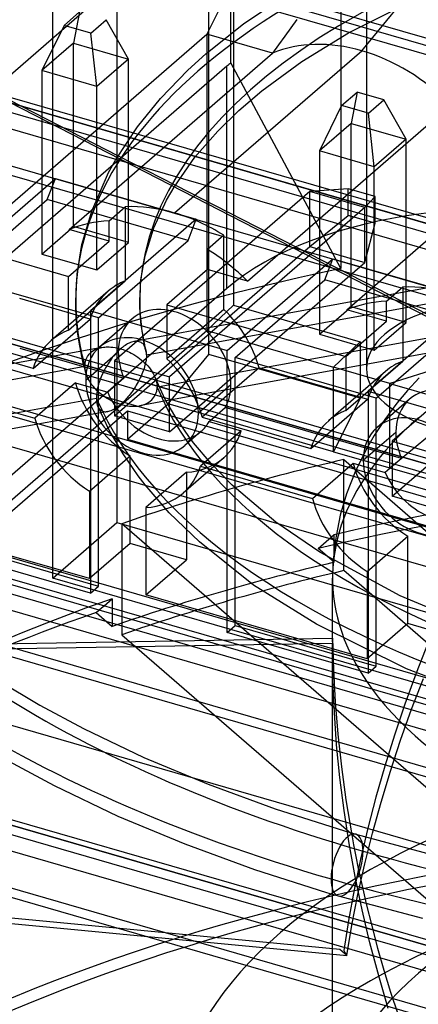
# Model space of a CAD drawing. Header units: millimetres. Extents: x -90 to 88, y -53 to 62.
# Tile 28 of 74: x -18.53 to -12.3, y 22.23 to 37.58. Entities that reach past the tile are written whole.
import ezdxf

# ---------------------------------------------------------------- set-up
doc = ezdxf.new("R2010")
doc.units = ezdxf.units.MM
doc.layers.add('MAIN-1', color=7, linetype='Continuous')
doc.layers.add('MAIN-2', color=7, linetype='Continuous')

msp = doc.modelspace()

# ---------------------------------------------------------------- linework, layer by layer
at = {"layer": 'MAIN-1'}
for p, q in [((-15.033, 37.512), (-14.373, 37.958)), ((-13.395, 37.375), (-12.342, 37.903)), ((-15.62, 37.045), (-15.033, 37.512)), ((-14.124, 36.928), (-13.395, 37.375)), ((-20.05, 37.026), (-16.989, 35.457)), ((-15.9, 36.791), (-15.62, 37.045)), ((-14.746, 36.47), (-14.124, 36.928)), ((-16.328, 36.35), (-15.9, 36.791)), ((-15.106, 36.164), (-14.746, 36.47)), ((-16.689, 35.906), (-16.328, 36.35)), ((-15.434, 35.843), (-15.106, 36.164)), ((-17.031, 35.389), (-16.689, 35.906)), ((-15.792, 35.434), (-15.434, 35.843)), ((-17.139, 35.194), (-17.031, 35.389)), ((-16.117, 34.966), (-15.792, 35.434)), ((-17.404, 34.594), (-17.139, 35.194)), ((-16.236, 34.763), (-16.117, 34.966)), ((-16.096, 34.999), (-12.753, 33.286)), ((-16.434, 34.331), (-16.236, 34.763)), ((-17.556, 34.074), (-17.404, 34.594)), ((-16.571, 33.895), (-16.434, 34.331)), ((-17.632, 33.611), (-17.556, 34.074)), ((-16.635, 33.524), (-16.571, 33.895)), ((-10.672, 33.665), (-16.744, 32.56)), ((-17.654, 33.193), (-17.632, 33.611)), ((-16.654, 33.193), (-16.635, 33.524)), ((-17.652, 33.073), (-17.654, 33.193)), ((-16.652, 33.102), (-16.654, 33.193)), ((-17.646, 32.952), (-17.652, 33.073)), ((-16.648, 33.011), (-16.652, 33.102)), ((-16.641, 32.921), (-16.648, 33.011)), ((-17.637, 32.832), (-17.646, 32.952)), ((-16.63, 32.823), (-16.641, 32.921)), ((-17.623, 32.705), (-17.637, 32.832)), ((-17.6, 32.553), (-17.623, 32.705)), ((-16.611, 32.7), (-16.63, 32.823)), ((-16.351, 31.857), (-10.882, 32.852)), ((-17.575, 32.408), (-17.6, 32.553)), ((-16.78, 32.55), (-16.8, 32.543)), ((-16.761, 32.556), (-16.78, 32.55)), ((-16.743, 32.56), (-16.761, 32.556)), ((-16.591, 32.587), (-16.611, 32.7)), ((-10.839, 32.618), (-16.241, 31.635)), ((-17.245, 32.468), (-22.86, 31.447)), ((-17.244, 32.469), (-17.222, 32.472)), ((-17.222, 32.472), (-17.2, 32.475)), ((-17.2, 32.475), (-17.176, 32.476)), ((-17.176, 32.476), (-17.153, 32.477)), ((-17.153, 32.477), (-17.13, 32.477)), ((-17.13, 32.477), (-17.103, 32.475)), ((-17.103, 32.475), (-17.072, 32.472)), ((-17.072, 32.472), (-17.036, 32.466)), ((-17.036, 32.466), (-16.996, 32.458)), ((-16.999, 32.403), (-17.021, 32.38)), ((-16.976, 32.425), (-16.999, 32.403)), ((-16.996, 32.458), (-16.952, 32.447)), ((-16.952, 32.447), (-16.976, 32.425)), ((-16.925, 32.469), (-16.952, 32.447)), ((-16.952, 32.447), (-16.911, 32.434)), ((-16.901, 32.487), (-16.925, 32.469)), ((-16.911, 32.434), (-16.874, 32.42)), ((-16.88, 32.501), (-16.901, 32.487)), ((-16.861, 32.513), (-16.88, 32.501)), ((-16.874, 32.42), (-16.842, 32.406)), ((-16.846, 32.522), (-16.861, 32.513)), ((-16.833, 32.528), (-16.846, 32.522)), ((-16.842, 32.406), (-16.813, 32.393)), ((-16.821, 32.534), (-16.833, 32.528)), ((-16.8, 32.543), (-16.821, 32.534)), ((-17.117, 32.261), (-17.133, 32.238)), ((-17.1, 32.285), (-17.117, 32.261)), ((-17.082, 32.309), (-17.1, 32.285)), ((-17.063, 32.332), (-17.082, 32.309)), ((-17.043, 32.356), (-17.063, 32.332)), ((-17.021, 32.38), (-17.043, 32.356)), ((-16.813, 32.393), (-16.788, 32.381)), ((-16.788, 32.381), (-16.767, 32.37)), ((-16.767, 32.37), (-16.744, 32.356)), ((-16.744, 32.356), (-16.712, 32.337)), ((-16.712, 32.337), (-16.683, 32.317)), ((-16.683, 32.317), (-16.655, 32.297)), ((-16.655, 32.297), (-16.629, 32.277)), ((-16.629, 32.277), (-16.604, 32.256)), ((-16.604, 32.256), (-16.582, 32.236)), ((-17.203, 32.12), (-17.222, 32.082)), ((-17.187, 32.149), (-17.203, 32.12)), ((-17.175, 32.171), (-17.187, 32.149)), ((-17.162, 32.192), (-17.175, 32.171)), ((-17.148, 32.215), (-17.162, 32.192)), ((-17.133, 32.238), (-17.148, 32.215)), ((-16.582, 32.236), (-16.554, 32.208)), ((-16.554, 32.208), (-16.527, 32.179)), ((-16.527, 32.179), (-16.502, 32.15)), ((-16.502, 32.15), (-16.48, 32.12)), ((-16.48, 32.12), (-16.46, 32.09)), ((-16.46, 32.09), (-16.443, 32.061)), ((-17.283, 31.935), (-17.295, 31.9)), ((-17.271, 31.971), (-17.283, 31.935)), ((-17.256, 32.008), (-17.271, 31.971)), ((-17.24, 32.045), (-17.256, 32.008)), ((-17.222, 32.082), (-17.24, 32.045)), ((-16.443, 32.061), (-16.427, 32.031)), ((-16.427, 32.031), (-16.414, 32.001)), ((-16.254, 31.659), (-16.413, 32.001)), ((-12.29, 31.995), (-12.471, 31.798)), ((-17.319, 31.799), (-17.324, 31.767)), ((-17.313, 31.831), (-17.319, 31.799)), ((-17.304, 31.865), (-17.313, 31.831)), ((-17.295, 31.9), (-17.304, 31.865)), ((-12.471, 31.798), (-12.637, 31.6)), ((-22.413, 30.754), (-17.331, 31.678)), ((-17.33, 31.707), (-17.331, 31.678)), ((-17.331, 31.678), (-17.33, 31.654)), ((-17.328, 31.736), (-17.33, 31.707)), ((-17.33, 31.654), (-17.329, 31.631)), ((-17.329, 31.631), (-17.326, 31.609)), ((-17.324, 31.767), (-17.328, 31.736)), ((-16.09, 31.376), (-16.254, 31.659)), ((-17.326, 31.609), (-17.321, 31.589)), ((-17.321, 31.589), (-17.316, 31.569)), ((-17.316, 31.569), (-17.309, 31.551)), ((-17.309, 31.551), (-17.309, 31.551)), ((-17.309, 31.551), (-17.309, 31.551)), ((-17.309, 31.551), (-17.309, 31.551)), ((-17.309, 31.551), (-17.309, 31.551)), ((-17.309, 31.551), (-17.309, 31.55)), ((-17.13, 31.176), (-17.309, 31.551)), ((-17.309, 31.55), (-17.309, 31.55)), ((-12.637, 31.6), (-12.827, 31.347)), ((-17.264, 31.449), (-22.288, 30.534)), ((-15.886, 31.078), (-16.09, 31.376)), ((-12.827, 31.347), (-12.993, 31.094)), ((-16.913, 30.807), (-17.13, 31.176)), ((-15.813, 30.981), (-15.886, 31.078)), ((-12.993, 31.094), (-13.118, 30.878)), ((-15.54, 30.657), (-15.813, 30.981)), ((-13.118, 30.878), (-13.289, 30.531)), ((-16.677, 30.465), (-16.913, 30.807)), ((-15.212, 30.322), (-15.54, 30.657)), ((-16.568, 30.325), (-16.677, 30.465)), ((-13.289, 30.531), (-13.423, 30.187)), ((-16.192, 29.89), (-16.568, 30.325)), ((-14.528, 29.746), (-15.212, 30.322)), ((-13.423, 30.187), (-13.522, 29.852)), ((-15.722, 29.437), (-16.192, 29.89)), ((-13.522, 29.852), (-13.589, 29.528)), ((-13.842, 29.277), (-14.528, 29.746)), ((-13.589, 29.528), (-13.599, 29.461)), ((-14.878, 28.764), (-15.722, 29.437)), ((-13.599, 29.461), (-13.633, 29.152)), ((-12.586, 28.595), (-13.842, 29.277)), ((-13.896, 28.153), (-14.878, 28.764)), ((-11.451, 28.115), (-12.586, 28.595)), ((-12.489, 27.455), (-13.896, 28.153)), ((-13.643, 27.936), (-13.643, 28.015)), ((-19.689, 27.833), (-13.642, 27.936)), ((-13.642, 27.936), (-13.629, 27.442)), ((-13.629, 27.442), (-13.602, 26.942)), ((-11.16, 26.951), (-12.489, 27.455)), ((-18.855, 27.272), (-18.214, 26.891)), ((-18.214, 26.891), (-17.534, 26.527)), ((-13.602, 26.942), (-13.561, 26.437)), ((-17.534, 26.527), (-16.588, 26.075)), ((-13.561, 26.437), (-13.505, 25.927)), ((-18.706, 26.02), (-17.988, 25.636)), ((-16.588, 26.075), (-15.587, 25.657)), ((-13.505, 25.927), (-13.434, 25.414)), ((-15.587, 25.657), (-14.54, 25.274)), ((-17.988, 25.636), (-16.996, 25.162)), ((-13.434, 25.414), (-13.349, 24.899)), ((-14.54, 25.274), (-13.455, 24.93)), ((-16.996, 25.162), (-15.951, 24.726)), ((-13.455, 24.93), (-13.277, 24.878)), ((-13.277, 24.878), (-12.1, 24.564)), ((-15.951, 24.726), (-14.863, 24.328)), ((-14.863, 24.328), (-13.738, 23.971)), ((-13.738, 23.971), (-13.555, 23.917)), ((-13.555, 23.917), (-12.238, 23.568)), ((-13.118, 23.795), (-13.032, 23.448)), ((-13.032, 23.448), (-12.94, 23.103)), ((-12.94, 23.103), (-12.841, 22.759)), ((-12.841, 22.759), (-12.737, 22.417)), ((-12.737, 22.417), (-12.626, 22.076))]:
    msp.add_line(p, q, dxfattribs=at)
for centre, major_axis, ratio, start_param, end_param in [((-3.259, 33.194), (19.814, 0), 0.5, 1.895539, 3.141584), ((-3.643, 31.468), (-24, 0), 0.5, -1.096823, 0.132113), ((-3.259, 33.194), (-13.395, 0), 0.5, -1.173051, 0.000106), ((-3.259, 33.194), (-14.395, 0), 0.5, 0.000113, 0.109169), ((-3.643, 30.602), (-8, 0), 0.5, -0.469466, 1.085217), ((-3.259, 33.194), (-14.395, 0), 0.5, 0.212122, 1.882273), ((-3.259, 33.194), (20.814, 0), 0.5, -2.88708, -2.094395), ((-3.643, 28.87), (-10, 0), 0.5, 0.19189, 1.047198), ((-13.416, 24.397), (-0.139, -0.48), 0.433013, 3.141576, 5.300392), ((-3.643, 31.468), (-24, 0), 0.5, 0.615496, 1.047198), ((-3.259, 33.194), (20.814, 0), 0.5, -2.094395, -1.30171), ((-13.416, 24.397), (-0.139, -0.48), 0.433013, -0.982794, -0.000733)]:
    msp.add_ellipse(centre, major_axis=major_axis, ratio=ratio, start_param=start_param, end_param=end_param, dxfattribs=at)
at = {"layer": 'MAIN-2'}
for p, q in [((78.635, 10.96), (-49.735, 48.017)), ((-58.049, 47.501), (71.549, 10.09)), ((78.635, 8.188), (-52.135, 45.938)), ((75.385, 8.145), (-52.985, 45.202)), ((-13.114, 45.129), (-13.114, 32.138)), ((-61.299, 44.686), (68.299, 7.275)), ((75.385, 5.374), (-55.385, 43.124)), ((-15.233, 36.904), (-15.233, 42.966)), ((72.135, 5.33), (-56.235, 42.388)), ((-64.549, 41.872), (65.049, 4.46)), ((-58.635, 40.309), (72.135, 2.559)), ((4.898, 32.101), (-22.61, 40.042)), ((-13.515, 39.76), (-13.515, 33.698)), ((68.885, 2.516), (-59.485, 39.573)), ((-15.577, 39.398), (-21.546, 34.228)), ((-15.577, 32.359), (-15.577, 39.398)), ((-17.01, 39.263), (-17.01, 29.737)), ((-67.799, 39.057), (61.799, 1.646)), ((-17.51, 38.83), (61.731, 15.955)), ((6.348, 29.143), (-24.81, 38.138)), ((-15.192, 38.187), (-15.607, 37.353)), ((-15.192, 38.187), (-15.192, 33.127)), ((-24.885, 38.072), (6.353, 29.054)), ((7.618, 28.285), (-25.235, 37.769)), ((-18.01, 28.871), (-18.01, 37.791)), ((-13.188, 37.095), (-12.553, 37.865)), ((-17.835, 37.49), (-17.594, 37.699)), ((-17.594, 37.699), (-17.687, 37.213)), ((68.885, -0.255), (-61.885, 37.495)), ((-17.835, 37.49), (-18.182, 36.784)), ((-17.417, 37.37), (-17.835, 37.49)), ((-17.417, 37.37), (-17.176, 37.579)), ((-16.829, 36.965), (-17.176, 37.579)), ((-14.201, 37.583), (-14.296, 37.451)), ((-19.417, 34.054), (-15.607, 37.353)), ((-17.324, 36.536), (-17.417, 37.37)), ((-15.607, 37.353), (-15.607, 32.734)), ((-14.579, 37.056), (-15.607, 37.353)), ((-14.39, 37.32), (-14.485, 37.188)), ((-14.296, 37.451), (-14.39, 37.32)), ((6.749, 27.814), (-25.86, 37.228)), ((-17.687, 37.213), (-18.182, 36.784)), ((-17.687, 34.353), (-17.687, 37.213)), ((-17.687, 37.213), (-16.829, 36.965)), ((-14.485, 37.188), (-14.579, 37.056)), ((-17.754, 34.307), (-14.579, 37.056)), ((-16.109, 34.565), (-13.188, 37.095)), ((-15.294, 36.852), (-22.781, 30.368)), ((-9.829, 31.749), (-19.944, 36.934)), ((-16.829, 36.965), (-17.324, 36.536)), ((-16.829, 34.106), (-16.829, 36.965)), ((-15.294, 33.388), (-15.294, 36.852)), ((-13.515, 33.698), (-15.233, 36.904)), ((65.635, -0.299), (-62.735, 36.758)), ((-17.324, 36.536), (-18.182, 36.784)), ((-18.182, 36.784), (-18.182, 33.924)), ((-17.324, 33.677), (-17.324, 36.536)), ((-13.502, 36.24), (-13.261, 36.448)), ((-13.261, 36.448), (-13.354, 35.962)), ((-12.843, 36.328), (-13.261, 36.448)), ((-14.972, 33.504), (-11.797, 36.253)), ((-13.502, 36.24), (-13.849, 35.533)), ((-13.084, 36.119), (-13.502, 36.24)), ((-13.084, 36.119), (-12.843, 36.328)), ((-12.496, 35.714), (-12.843, 36.328)), ((-12.991, 35.285), (-13.084, 36.119)), ((-13.354, 35.962), (-13.849, 35.533)), ((-13.354, 33.102), (-13.354, 35.962)), ((-13.354, 35.962), (-12.496, 35.714)), ((-13.421, 33.056), (-10.246, 35.805)), ((-12.496, 35.714), (-12.991, 35.285)), ((-12.496, 32.855), (-12.496, 35.714)), ((-12.991, 35.285), (-13.849, 35.533)), ((-13.849, 35.533), (-13.849, 32.674)), ((14.391, 23.069), (-28.06, 35.323)), ((-16.989, 35.457), (-16.096, 34.999)), ((-28.135, 35.257), (14.292, 23.01)), ((-12.991, 32.426), (-12.991, 35.285)), ((-19.622, 33.673), (-17.971, 35.102)), ((-18.098, 34.773), (-17.971, 35.102)), ((-17.971, 35.102), (-15.771, 34.467)), ((13.823, 22.741), (-28.485, 34.954)), ((-13.998, 34.898), (-17.046, 32.258)), ((-13.397, 34.944), (-13.998, 34.898)), ((-13.14, 34.65), (-13.998, 34.898)), ((-13.998, 34.04), (-13.998, 34.898)), ((-12.979, 34.824), (-13.397, 34.944)), ((-13.397, 34.526), (-13.397, 34.944)), ((-19.495, 33.563), (-18.098, 34.773)), ((-15.898, 34.138), (-18.098, 34.773)), ((-12.979, 34.824), (-13.14, 34.65)), ((-12.979, 34.406), (-12.979, 34.824)), ((-17.133, 34.442), (-16.879, 34.662)), ((-16.879, 34.662), (-16.879, 33.507)), ((-13.14, 34.65), (-16.188, 32.011)), ((-13.14, 33.792), (-13.14, 34.65)), ((12.937, 22.275), (-29.11, 34.413)), ((-15.771, 34.467), (-17.422, 33.038)), ((-17.133, 34.127), (-17.133, 34.442)), ((-15.898, 34.138), (-15.771, 34.467)), ((-13.998, 34.04), (-13.397, 34.526)), ((-12.979, 34.406), (-13.397, 34.526)), ((-13.14, 33.792), (-12.979, 34.406)), ((-18.182, 33.924), (-17.687, 34.353)), ((-17.133, 34.127), (-17.754, 34.307)), ((-16.829, 34.106), (-17.687, 34.353)), ((-17.768, 33.577), (-17.133, 34.127)), ((-17.324, 33.677), (-16.829, 34.106)), ((-17.295, 32.928), (-15.898, 34.138)), ((-15.339, 34.217), (-15.593, 33.997)), ((-15.339, 33.062), (-15.339, 34.217)), ((-19.417, 34.054), (-17.768, 33.577)), ((-17.046, 31.4), (-13.998, 34.04)), ((-15.593, 33.683), (-15.593, 33.997)), ((-13.998, 34.04), (-13.14, 33.792)), ((-18.182, 33.924), (-17.324, 33.677)), ((-16.188, 31.153), (-13.14, 33.792)), ((-15.288, 32.422), (-13.637, 33.852)), ((-13.764, 33.522), (-13.637, 33.852)), ((-13.637, 33.852), (-11.437, 33.217)), ((54.636, 9.76), (-28.151, 33.658)), ((-15.593, 33.683), (-16.228, 33.133)), ((-14.972, 33.504), (-15.593, 33.683)), ((-9.664, 33.647), (-12.712, 31.007)), ((-17.295, 32.928), (-19.495, 33.563)), ((-17.768, 32.737), (-17.768, 33.577)), ((-17.768, 32.737), (-16.879, 33.507)), ((-15.161, 32.312), (-13.764, 33.522)), ((-11.564, 32.887), (-13.764, 33.522)), ((-15.294, 33.388), (-35.294, 16.068)), ((-17.148, 33.345), (-18.037, 32.575)), ((-16.548, 32.353), (-10.904, 33.38)), ((-12.799, 33.191), (-12.545, 33.411)), ((-12.545, 33.411), (-12.545, 32.256)), ((-17.429, 32.911), (-18.528, 33.229)), ((-11.437, 33.217), (-13.088, 31.787)), ((-12.799, 32.876), (-12.799, 33.191)), ((-12.753, 33.286), (-9.998, 31.873)), ((-17.422, 33.038), (-15.288, 32.422)), ((-17.422, 33.038), (-17.422, 28.638)), ((-16.228, 33.133), (-16.228, 32.292)), ((-16.228, 33.133), (-13.434, 32.326)), ((-15.339, 33.062), (-16.228, 32.292)), ((-15.192, 33.127), (-15.607, 32.734)), ((-15.192, 33.127), (-13.213, 32.556)), ((-13.849, 32.674), (-13.354, 33.102)), ((-12.799, 32.876), (-13.421, 33.056)), ((-12.496, 32.855), (-13.354, 33.102)), ((-18.318, 32.141), (-17.429, 32.911)), ((-17.295, 28.748), (-17.295, 32.928)), ((-16.774, 32.913), (-17.282, 32.473)), ((-13.434, 32.326), (-12.799, 32.876)), ((-12.961, 31.677), (-11.564, 32.887)), ((-19.417, 29.434), (-15.607, 32.734)), ((-15.607, 32.734), (-13.628, 32.162)), ((-12.991, 32.426), (-12.496, 32.855)), ((-12.712, 30.149), (-9.664, 32.789)), ((-16.728, 32.562), (-16.743, 32.56)), ((-16.713, 32.563), (-16.728, 32.562)), ((-16.698, 32.563), (-16.713, 32.563)), ((-16.68, 32.561), (-16.698, 32.563)), ((-16.663, 32.558), (-16.68, 32.561)), ((-16.647, 32.553), (-16.663, 32.558)), ((-16.633, 32.546), (-16.647, 32.553)), ((-16.581, 32.537), (-16.591, 32.587)), ((-13.849, 32.674), (-12.991, 32.426)), ((-13.628, 32.162), (-13.213, 32.556)), ((-13.213, 32.556), (-13.213, 31.676)), ((-31.385, 32.443), (5.632, 21.757)), ((5.352, 21.925), (-31.31, 32.508)), ((-18.318, 32.141), (-19.417, 32.459)), ((-18.528, 32.459), (-16.9, 31.989)), ((-17.559, 32.329), (-17.575, 32.408)), ((-17.497, 31.959), (-16.989, 32.399)), ((-17.424, 32.384), (-17.405, 32.4)), ((-17.405, 32.4), (-17.384, 32.415)), ((-17.384, 32.415), (-17.361, 32.429)), ((-17.361, 32.429), (-17.337, 32.441)), ((-17.337, 32.441), (-17.31, 32.451)), ((-17.31, 32.451), (-17.285, 32.459)), ((-17.285, 32.459), (-17.265, 32.464)), ((-17.265, 32.464), (-17.244, 32.469)), ((-16.619, 32.537), (-16.633, 32.546)), ((-16.607, 32.528), (-16.619, 32.537)), ((-16.597, 32.517), (-16.607, 32.528)), ((-16.584, 32.5), (-16.597, 32.517)), ((-16.573, 32.481), (-16.584, 32.5)), ((-16.576, 32.516), (-16.581, 32.537)), ((-16.572, 32.497), (-16.576, 32.516)), ((-16.565, 32.461), (-16.573, 32.481)), ((-16.567, 32.477), (-16.572, 32.497)), ((-16.562, 32.457), (-16.567, 32.477)), ((-16.558, 32.438), (-16.565, 32.461)), ((-16.557, 32.438), (-16.562, 32.457)), ((-16.555, 32.425), (-16.558, 32.438)), ((-16.552, 32.411), (-16.555, 32.425)), ((-16.55, 32.398), (-16.552, 32.411)), ((-16.549, 32.383), (-16.55, 32.398)), ((-15.288, 28.022), (-15.288, 32.422)), ((-17.547, 32.276), (-17.559, 32.329)), ((-17.535, 32.224), (-17.547, 32.276)), ((-17.505, 32.233), (-17.503, 32.242)), ((-17.503, 32.242), (-17.497, 32.265)), ((-17.497, 32.265), (-17.49, 32.287)), ((-17.49, 32.287), (-17.48, 32.308)), ((-17.48, 32.308), (-17.469, 32.328)), ((-17.469, 32.328), (-17.456, 32.348)), ((-17.456, 32.348), (-17.441, 32.366)), ((-17.441, 32.366), (-17.424, 32.384)), ((-17.046, 32.258), (-17.046, 31.4)), ((-17.046, 32.258), (-16.188, 32.011)), ((-16.555, 32.267), (-16.561, 32.236)), ((-16.551, 32.297), (-16.555, 32.267)), ((-16.549, 32.326), (-16.551, 32.297)), ((-16.548, 32.368), (-16.549, 32.383)), ((-16.548, 32.353), (-16.549, 32.326)), ((-16.548, 32.353), (-16.548, 32.368)), ((-16.212, 31.589), (-15.577, 32.359)), ((-13.213, 31.676), (-15.577, 32.359)), ((-15.161, 28.132), (-15.161, 32.312)), ((-12.961, 31.677), (-15.161, 32.312)), ((-13.434, 32.326), (-13.434, 31.486)), ((-13.434, 31.486), (-12.545, 32.256)), ((6.249, 21.175), (-31.735, 32.14)), ((-22.683, 31.237), (-17.51, 32.178)), ((-17.522, 32.172), (-17.535, 32.224)), ((-17.508, 32.121), (-17.522, 32.172)), ((-17.51, 32.188), (-17.509, 32.197)), ((-17.51, 32.178), (-17.51, 32.188)), ((-17.509, 32.161), (-17.51, 32.178)), ((-17.509, 32.197), (-17.508, 32.206)), ((-17.508, 32.143), (-17.509, 32.161)), ((-17.508, 32.215), (-17.506, 32.224)), ((-17.508, 32.206), (-17.508, 32.215)), ((-17.506, 32.125), (-17.508, 32.143)), ((-17.494, 32.07), (-17.508, 32.121)), ((-17.506, 32.224), (-17.505, 32.233)), ((-17.502, 32.107), (-17.506, 32.125)), ((-17.498, 32.088), (-17.502, 32.107)), ((-17.493, 32.07), (-17.498, 32.088)), ((-16.599, 32.103), (-16.609, 32.076)), ((-16.587, 32.136), (-16.599, 32.103)), ((-16.577, 32.17), (-16.587, 32.136)), ((-16.568, 32.203), (-16.577, 32.17)), ((-16.561, 32.236), (-16.568, 32.203)), ((-14.789, 32.149), (-15.678, 31.379)), ((-14.789, 32.149), (-13.095, 31.66)), ((-12.815, 32.094), (-13.704, 31.325)), ((-13.628, 30.843), (-13.628, 32.162)), ((-12.748, 31.908), (-13.628, 32.162)), ((-11.893, 32.175), (-12.748, 31.908)), ((-17.483, 32.04), (-17.493, 32.07)), ((-17.471, 32.009), (-17.483, 32.04)), ((-17.457, 31.979), (-17.471, 32.009)), ((-17.44, 31.948), (-17.457, 31.979)), ((-17.421, 31.918), (-17.44, 31.948)), ((-16.9, 31.989), (-17.154, 31.769)), ((-16.66, 31.963), (-16.676, 31.934)), ((-16.646, 31.992), (-16.66, 31.963)), ((-16.633, 32.021), (-16.646, 31.992)), ((-16.62, 32.049), (-16.633, 32.021)), ((-16.609, 32.076), (-16.62, 32.049)), ((-16.414, 32.001), (-16.404, 31.975)), ((-16.404, 31.975), (-16.396, 31.949)), ((-16.396, 31.949), (-16.39, 31.924)), ((-16.188, 31.153), (-16.188, 32.011)), ((54.636, 8.028), (-28.151, 31.926)), ((-17.656, 31.914), (-18.291, 31.364)), ((-17.656, 31.914), (-17.154, 31.769)), ((-17.4, 31.887), (-17.421, 31.918)), ((-17.377, 31.857), (-17.4, 31.887)), ((-17.352, 31.828), (-17.377, 31.857)), ((-17.324, 31.799), (-17.352, 31.828)), ((-17.305, 31.781), (-17.324, 31.799)), ((-17.285, 31.763), (-17.305, 31.781)), ((-16.766, 31.789), (-16.783, 31.766)), ((-16.75, 31.812), (-16.766, 31.789)), ((-16.735, 31.835), (-16.75, 31.812)), ((-16.721, 31.857), (-16.735, 31.835)), ((-16.708, 31.879), (-16.721, 31.857)), ((-16.692, 31.904), (-16.708, 31.879)), ((-16.676, 31.934), (-16.692, 31.904)), ((-16.395, 31.762), (-16.389, 31.787)), ((-16.39, 31.924), (-16.385, 31.899)), ((-16.389, 31.787), (-16.387, 31.796)), ((-16.387, 31.796), (-16.385, 31.805)), ((-16.385, 31.899), (-16.383, 31.875)), ((-16.385, 31.805), (-16.384, 31.814)), ((-16.384, 31.814), (-16.383, 31.823)), ((-16.383, 31.875), (-16.382, 31.851)), ((-16.383, 31.823), (-16.382, 31.832)), ((-16.382, 31.842), (-16.382, 31.851)), ((-16.382, 31.832), (-16.382, 31.842)), ((-15.737, 31.451), (-15.229, 31.891)), ((-13.088, 31.787), (-10.922, 31.161)), ((-13.088, 31.787), (-13.088, 27.387)), ((-12.748, 30.589), (-12.748, 31.908)), ((-12.748, 31.908), (-9.294, 30.911)), ((-19.417, 31.689), (-18.291, 31.364)), ((-17.264, 31.745), (-17.285, 31.763)), ((-17.241, 31.727), (-17.264, 31.745)), ((-17.216, 31.708), (-17.241, 31.727)), ((-17.189, 31.69), (-17.216, 31.708)), ((-17.16, 31.672), (-17.189, 31.69)), ((-17.13, 31.654), (-17.16, 31.672)), ((-17.098, 31.638), (-17.13, 31.654)), ((-17.064, 31.622), (-17.098, 31.638)), ((-16.881, 31.648), (-16.902, 31.627)), ((-16.864, 31.667), (-16.881, 31.648)), ((-16.849, 31.683), (-16.864, 31.667)), ((-16.837, 31.697), (-16.849, 31.683)), ((-16.829, 31.708), (-16.837, 31.697)), ((-16.819, 31.719), (-16.829, 31.708)), ((-16.801, 31.742), (-16.819, 31.719)), ((-16.783, 31.766), (-16.801, 31.742)), ((-16.241, 31.635), (-16.655, 31.559)), ((-16.513, 31.613), (-16.489, 31.63)), ((-16.489, 31.63), (-16.467, 31.649)), ((-16.467, 31.649), (-16.447, 31.67)), ((-16.447, 31.67), (-16.431, 31.691)), ((-16.431, 31.691), (-16.416, 31.714)), ((-16.416, 31.714), (-16.405, 31.738)), ((-16.405, 31.738), (-16.395, 31.762)), ((-13.984, 30.89), (-13.095, 31.66)), ((-13.213, 31.676), (-13.628, 30.843)), ((-12.961, 27.497), (-12.961, 31.677)), ((-12.44, 31.662), (-12.948, 31.222)), ((13.941, 18.232), (-32.36, 31.598)), ((-21.546, 27.409), (-16.847, 31.479)), ((-17.309, 31.55), (-17.298, 31.529)), ((-17.298, 31.529), (-17.286, 31.512)), ((-17.286, 31.512), (-17.274, 31.499)), ((-17.274, 31.499), (-17.261, 31.488)), ((-17.261, 31.488), (-17.247, 31.479)), ((-17.247, 31.479), (-17.231, 31.473)), ((-17.137, 31.473), (-17.119, 31.478)), ((-17.119, 31.478), (-17.099, 31.486)), ((-17.099, 31.486), (-17.078, 31.495)), ((-17.078, 31.495), (-17.056, 31.507)), ((-17.028, 31.607), (-17.064, 31.622)), ((-17.056, 31.507), (-17.032, 31.521)), ((-17.032, 31.521), (-17.006, 31.538)), ((-16.991, 31.593), (-17.028, 31.607)), ((-17.006, 31.538), (-16.98, 31.558)), ((-16.952, 31.581), (-16.991, 31.593)), ((-16.98, 31.558), (-16.952, 31.581)), ((-16.925, 31.604), (-16.952, 31.581)), ((-16.952, 31.581), (-16.897, 31.567)), ((-16.902, 31.627), (-16.925, 31.604)), ((-16.897, 31.567), (-16.852, 31.559)), ((-16.852, 31.559), (-16.816, 31.554)), ((-16.847, 31.039), (-16.212, 31.589)), ((-16.847, 31.479), (-16.847, 31.039)), ((-16.847, 31.479), (10.902, 23.468)), ((-16.816, 31.554), (-16.788, 31.552)), ((-16.788, 31.552), (-16.765, 31.551)), ((-16.765, 31.551), (-16.725, 31.551)), ((-16.725, 31.551), (-16.688, 31.554)), ((-16.688, 31.554), (-16.655, 31.559)), ((-16.655, 31.559), (-16.628, 31.565)), ((-16.628, 31.565), (-16.602, 31.572)), ((-16.602, 31.572), (-16.57, 31.584)), ((-16.57, 31.584), (-16.54, 31.597)), ((-16.54, 31.597), (-16.513, 31.613)), ((-13.628, 30.843), (-16.212, 31.589)), ((-15.572, 31.312), (-15.318, 31.532)), ((-12.567, 30.738), (-15.318, 31.532)), ((-17.153, 31.469), (-17.264, 31.449)), ((-17.231, 31.473), (-17.214, 31.468)), ((-17.214, 31.468), (-17.195, 31.466)), ((-17.195, 31.466), (-17.182, 31.466)), ((-17.182, 31.466), (-17.169, 31.467)), ((-17.169, 31.467), (-17.154, 31.469)), ((-17.154, 31.469), (-17.137, 31.473)), ((-16.188, 31.153), (-17.046, 31.4)), ((-15.678, 31.379), (-13.984, 30.89)), ((-15.069, 31.167), (-15.704, 30.617)), ((-15.572, 31.312), (-15.069, 31.167)), ((-12.748, 30.589), (-11.893, 31.295)), ((-16.847, 31.039), (10.902, 23.028)), ((-15.698, 31.157), (-15.952, 30.937)), ((-13.163, 30.708), (-12.655, 31.148)), ((-12.712, 31.007), (-12.712, 30.149)), ((-12.712, 31.007), (-11.854, 30.76)), ((-17.438, 30.227), (-16.803, 30.777)), ((-16.803, 29.413), (-16.803, 30.777)), ((-15.343, 30.747), (-15.978, 30.197)), ((-13.628, 30.843), (-12.748, 30.589)), ((-13.469, 28.988), (-13.469, 30.72)), ((-13.469, 30.72), (-8.081, 26.053)), ((-12.567, 30.738), (-12.821, 30.518)), ((-15.704, 30.617), (-13.958, 30.113)), ((-13.958, 30.113), (-13.323, 30.663)), ((-13.323, 30.663), (-12.821, 30.518)), ((-12.748, 30.589), (-9.294, 29.592)), ((-15.923, 30.523), (-16.558, 29.973)), ((-15.923, 30.523), (-15.923, 29.159)), ((-17.438, 30.227), (-17.438, 28.863)), ((-11.854, 29.902), (-12.712, 30.149)), ((-16.558, 29.973), (-16.558, 28.609)), ((11.742, 16.328), (-34.56, 29.694)), ((-18.01, 28.871), (-17.01, 29.737)), ((-17.01, 29.737), (62.231, 6.862)), ((-16.934, 29.72), (-16.934, 27.988)), ((-11.545, 25.053), (-16.934, 29.72)), ((-34.635, 29.628), (11.666, 16.262)), ((-13.703, 29.477), (-13.661, 29.513)), ((-13.661, 29.513), (-13.62, 29.549)), ((-13.62, 29.118), (-13.62, 29.549)), ((-13.104, 28.976), (-12.469, 29.526)), ((-12.469, 28.162), (-12.469, 29.526)), ((11.316, 15.959), (-34.985, 29.325)), ((-19.495, 29.383), (-17.295, 28.748)), ((-17.438, 28.863), (-19.417, 29.434)), ((-16.803, 29.413), (-17.438, 28.863)), ((-15.923, 29.159), (-16.803, 29.413)), ((-13.869, 29.334), (-13.828, 29.37)), ((-13.62, 29.118), (-13.869, 29.334)), ((-13.828, 29.37), (-13.786, 29.406)), ((-13.786, 29.406), (-13.744, 29.441)), ((-13.744, 29.441), (-13.703, 29.477)), ((-17.422, 28.638), (-19.622, 29.273)), ((-16.558, 28.609), (-15.923, 29.159)), ((-13.639, 29.058), (-13.641, 29.011)), ((-13.636, 29.105), (-13.639, 29.058)), ((-13.633, 29.152), (-13.636, 29.105)), ((56.838, 7.264), (-18.01, 28.871)), ((-13.642, 28.964), (-13.643, 28.917)), ((-13.643, 28.917), (-13.643, 28.87)), ((-13.643, 28.015), (-13.643, 28.87)), ((-13.641, 29.011), (-13.642, 28.964)), ((-8.081, 24.321), (-13.469, 28.988)), ((-13.104, 28.976), (-13.104, 27.612)), ((10.691, 15.418), (-35.576, 28.774)), ((-17.422, 28.638), (-17.295, 28.748)), ((-13.104, 27.612), (-16.558, 28.609)), ((-17.292, 28.37), (-17.25, 28.406)), ((-17.25, 28.406), (-17.209, 28.441)), ((-17.209, 28.441), (-17.167, 28.477)), ((-17.167, 28.477), (-17.125, 28.513)), ((-17.125, 28.513), (-17.084, 28.549)), ((-17.084, 28.549), (-17.084, 28.118)), ((-17.333, 28.334), (-17.292, 28.37)), ((-17.333, 28.334), (-17.084, 28.118)), ((-15.288, 28.022), (-15.161, 28.132)), ((-15.161, 28.132), (-12.961, 27.497)), ((-12.469, 28.162), (-13.104, 27.612)), ((-11.589, 27.908), (-12.469, 28.162)), ((-16.934, 27.988), (-11.545, 23.321)), ((-13.088, 27.387), (-15.288, 28.022)), ((-13.643, 27.852), (-25.932, 27.642)), ((-13.643, 27.876), (-13.643, 27.936)), ((-13.642, 27.926), (-13.643, 27.916)), ((-13.643, 27.916), (-13.643, 27.906)), ((-13.643, 27.906), (-13.643, 27.896)), ((-13.643, 27.896), (-13.643, 27.886)), ((-13.643, 27.886), (-13.643, 27.876)), ((-13.643, 27.876), (-13.643, 27.872)), ((-13.643, 27.872), (-13.643, 27.868)), ((-13.643, 27.868), (-13.643, 27.864)), ((-13.643, 27.864), (-13.643, 27.86)), ((-13.643, 27.86), (-13.643, 27.856)), ((-13.643, 27.856), (-13.643, 27.852)), ((-13.643, 27.838), (-13.643, 27.852)), ((-13.643, 27.823), (-13.643, 27.838)), ((-13.643, 27.809), (-13.643, 27.823)), ((-13.643, 27.795), (-13.643, 27.809)), ((-13.643, 27.78), (-13.643, 27.795)), ((-13.642, 27.936), (-13.642, 27.926)), ((-12.148, 27.865), (-12.336, 27.387)), ((-13.643, 27.766), (-13.643, 27.78)), ((-13.643, 20.21), (-13.643, 27.77)), ((-13.636, 27.274), (-13.643, 27.766)), ((-13.088, 27.387), (-12.961, 27.497)), ((-21.546, 27.409), (6.203, 19.399)), ((-12.336, 27.387), (-12.513, 26.906)), ((-13.615, 26.775), (-13.636, 27.274)), ((-12.408, 26.827), (-12.225, 27.306)), ((-12.513, 26.906), (-12.677, 26.423)), ((-13.579, 26.27), (-13.615, 26.775)), ((-12.58, 26.346), (-12.408, 26.827)), ((-12.677, 26.423), (-12.828, 25.938)), ((-13.528, 25.761), (-13.579, 26.27)), ((-12.738, 25.863), (-12.58, 26.346)), ((-12.828, 25.938), (-12.967, 25.454)), ((-12.885, 25.38), (-12.738, 25.863)), ((-13.464, 25.248), (-13.528, 25.761)), ((-12.967, 25.454), (-13.093, 24.97)), ((-13.018, 24.897), (-12.885, 25.38)), ((-13.384, 24.733), (-13.464, 25.248)), ((-13.349, 24.899), (-13.315, 24.715)), ((-13.093, 24.97), (-13.206, 24.489)), ((-13.138, 24.416), (-13.018, 24.897)), ((-13.29, 24.217), (-13.384, 24.733)), ((-13.315, 24.715), (-13.279, 24.531)), ((-13.206, 24.489), (-13.306, 24.009)), ((-13.279, 24.531), (-13.242, 24.346)), ((-13.246, 23.937), (-13.138, 24.416)), ((-13.242, 24.346), (-13.202, 24.162)), ((-13.528, 23.081), (-25.134, 24.181)), ((-13.181, 23.7), (-13.29, 24.217)), ((-13.202, 24.162), (-13.161, 23.978)), ((-25.028, 24.09), (-13.421, 22.989)), ((-13.306, 24.009), (-13.392, 23.534)), ((-13.161, 23.978), (-13.118, 23.795)), ((-13.34, 23.461), (-13.246, 23.937)), ((-13.059, 23.185), (-13.181, 23.7)), ((-13.392, 23.534), (-13.466, 23.063)), ((-13.421, 22.989), (-13.34, 23.461)), ((-12.922, 22.672), (-13.059, 23.185)), ((-13.421, 22.989), (-13.528, 23.081)), ((-13.466, 23.063), (-13.46, 23.053)), ((-13.46, 23.053), (-13.454, 23.042)), ((-13.454, 23.042), (-13.447, 23.032)), ((-13.447, 23.032), (-13.441, 23.021)), ((-13.441, 23.021), (-13.435, 23.01)), ((-13.435, 23.01), (-13.428, 23)), ((-13.428, 23), (-13.421, 22.989)), ((-12.772, 22.161), (-12.922, 22.672))]:
    msp.add_line(p, q, dxfattribs=at)
for centre, major_axis, ratio, start_param, end_param in [((-3.259, 33.194), (20.814, 0), 0.5, 1.888272, 3.141571), ((-3.643, 30.602), (-23.203, 0), 0.5, -0.942825, -0.631943), ((-3.259, 33.194), (-14.395, 0), 0.5, -1.188793, 0.000113), ((-3.643, 28.004), (-25.5, 0), 0.5, -1.173287, -0.721953), ((-12.553, 35.225), (-1.995, 2.304), 0.75, -1.44277, -0.857072), ((-13.188, 34.675), (-1.829, 2.112), 0.75, -0.857072, -0.244515), ((-13.188, 34.675), (-1.829, 2.112), 0.75, -1.46963, -0.857072), ((-10.964, 35.602), (-5, 0), 0.5, -0.547508, -0.523599), ((-10.964, 32.138), (5, 0), 0.5, 1.047198, 2.617994), ((-16.109, 32.145), (1.829, -2.112), 0.75, 2.284521, 2.608332), ((-16.109, 32.145), (1.829, -2.112), 0.75, 1.96071, 2.284521), ((-16.363, 31.925), (1.829, -2.112), 0.75, 2.608332, 2.897075), ((-16.363, 31.925), (1.829, -2.112), 0.75, 1.671966, 1.96071), ((-3.643, 21.942), (25.5, 0), 0.5, 1.968306, 2.419639), ((-16.109, 32.145), (1.039, -1.2), 0.75, 2.878907, 3.141593), ((-16.109, 32.145), (1.039, -1.2), 0.75, -3.141592, -2.711662), ((-11.775, 30.894), (1.829, -2.112), 0.75, 2.284521, 2.608332), ((-3.259, 33.194), (-13.395, 0), 0.5, 0.000106, 0.125854), ((-12.029, 30.674), (1.829, -2.112), 0.75, 2.608332, 2.897075), ((-10.964, 32.138), (-2.15, 0), 0.5, -2.094395, 0.000031), ((-16.109, 32.145), (-0.665, 0.768), 0.75, -2.427868, -0.000041), ((-16.109, 32.145), (-1.039, 1.2), 0.75, -2.144074, -1.451458), ((-16.109, 32.145), (-0.665, 0.768), 0.75, -0.000041, 0.713724), ((-16.998, 31.375), (1.039, -1.2), 0.75, 2.878907, 3.141593), ((-16.998, 31.375), (1.039, -1.2), 0.75, -3.141592, -2.711662), ((-16.617, 31.705), (0.665, -0.768), 0.75, 0.713724, 3.141552), ((-3.259, 33.194), (-14.395, 0), 0.5, 0.109169, 0.141595), ((-16.617, 31.705), (0.665, -0.768), 0.75, 3.141552, 3.855317), ((-16.109, 32.145), (-0.665, 0.768), 0.75, 0.713724, 1.166541), ((-16.998, 31.375), (-1.039, 1.2), 0.75, -2.144074, -1.451458), ((-11.775, 30.894), (-1.039, 1.2), 0.75, -0.262686, 0.000001), ((-10.964, 32.138), (-2.15, 0), 0.5, 0.000031, 1.047198), ((-11.775, 30.894), (-1.039, 1.2), 0.75, 0.000001, 0.42993), ((-16.617, 31.705), (0.665, -0.768), 0.75, -2.427868, -0.000041), ((-16.363, 31.925), (1.02, -1.178), 0.75, -2.13861, -1.189131), ((-3.259, 33.194), (-13.395, 0), 0.5, 0.201827, 1.892569), ((-16.109, 32.145), (-0.665, 0.768), 0.75, -2.880685, -2.427868), ((-11.775, 30.894), (-0.665, 0.768), 0.75, -2.427868, -0.000041), ((-16.363, 31.925), (-0.665, 0.768), 0.75, 1.166541, 3.141593), ((-11.775, 30.894), (-0.665, 0.768), 0.75, -0.000041, 0.713724), ((-12.664, 30.125), (1.039, -1.2), 0.75, 2.878907, 3.141593), ((-16.998, 31.375), (-1.02, 1.178), 0.75, 1.002983, 1.952461), ((-16.617, 31.705), (0.665, -0.768), 0.75, -0.000041, 0.713724), ((-12.664, 30.125), (1.039, -1.2), 0.75, -3.141592, -2.711662), ((-3.643, 28.87), (-10, 0), 0.5, -0.523599, 0.19189), ((-12.283, 30.454), (0.665, -0.768), 0.75, 0.713724, 3.141552), ((-16.363, 31.925), (-0.665, 0.768), 0.75, 3.141593, 3.4025), ((-16.363, 31.925), (1.02, -1.178), 0.75, 0, 0.424466), ((-3.643, 18.909), (-23.502, 0), 0.5, -2.094395, -1.132399), ((-12.283, 30.454), (0.665, -0.768), 0.75, 3.141552, 3.855317), ((-11.775, 30.894), (-0.665, 0.768), 0.75, 0.713724, 1.166541), ((-3.643, 18.478), (24, 0), 0.5, 1.047198, 2.010965), ((-3.259, 33.194), (19.814, 0), 0.5, -2.891867, -2.094395), ((-3.643, 20.21), (-23.203, 0), 0.5, -1.1335, -0.960895), ((-16.363, 31.925), (1.02, -1.178), 0.75, -0.525012, 0), ((-12.283, 30.454), (0.665, -0.768), 0.75, -2.427868, -0.000041), ((-3.643, 30.602), (-23.5, 0), 0.5, 0.000012, 1.047198), ((-16.998, 31.375), (-1.02, 1.178), 0.75, 3.141593, 3.566058), ((-12.029, 30.674), (1.02, -1.178), 0.75, -2.13861, -1.189131), ((-12.029, 30.674), (-0.665, 0.768), 0.75, 1.166541, 3.141593), ((-16.998, 31.375), (-1.02, 1.178), 0.75, 2.61658, 3.141593), ((-12.664, 30.125), (-1.02, 1.178), 0.75, 1.002983, 1.952461), ((-3.643, 18.478), (-23.502, 0), 0.5, -1.132399, -0.961996), ((-3.643, 18.478), (23.203, 0), 0.5, 2.008092, 2.180698), ((-3.643, 18.909), (-23.502, 0), 0.5, -0.961996, -0.615585), ((-3.643, 18.478), (-24, 0), 0.5, -0.963767, -0.615585), ((-3.643, 30.602), (-23.203, 0), 0.5, 0.332585, 1.047198), ((-3.643, 13.282), (-23.502, 0), 0.5, -2.094395, 0.000012), ((-3.643, 18.478), (-24, 0), 0.5, -0.615585, 0.963767), ((-3.643, 13.282), (23.203, 0), 0.5, 1.047198, 3.141604), ((-3.643, 20.21), (10, 0), 0.5, 1.047198, 3.141624), ((-3.643, 20.21), (-12.5, 0), 0.5, -0.886507, 0), ((-13.416, 24.397), (-0.139, -0.48), 0.433013, 2.158799, 3.141576), ((-13.416, 24.397), (-0.139, -0.48), 0.433013, -0.000733, 2.158799), ((-3.259, 33.194), (19.814, 0), 0.5, -2.094395, -1.296923), ((-3.643, 31.035), (-23.5, 0), 0.5, 0.615496, 1.047198), ((-3.643, 18.478), (12.5, 0), 0.5, 2.255086, 3.141593)]:
    msp.add_ellipse(centre, major_axis=major_axis, ratio=ratio, start_param=start_param, end_param=end_param, dxfattribs=at)

doc.saveas('drawing.dxf')
